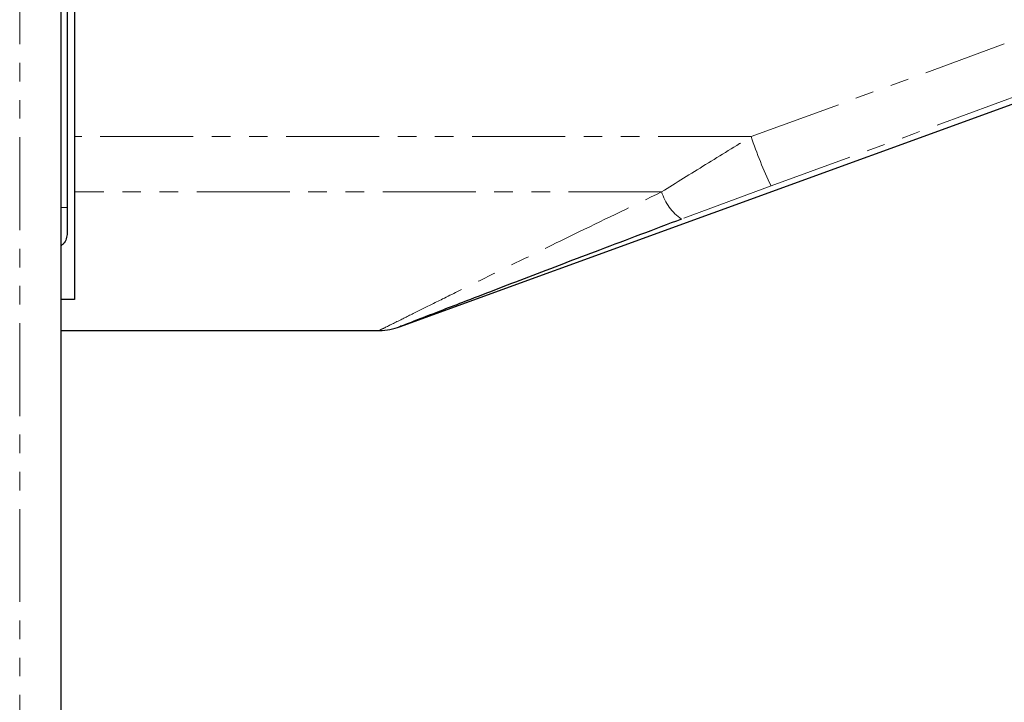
# Paper-space layout 'Surface plate' of a CAD drawing. Header units: millimetres. Extents: x 168 to 9474, y 459 to 8086.
# Tile 4 of 47: x 618 to 685, y 2404 to 2451. Entities that reach past the tile are written whole.
import ezdxf

# ---------------------------------------------------------------- set-up
doc = ezdxf.new("R2010")
doc.units = ezdxf.units.MM
doc.linetypes.add('PHANTOM', pattern=[12.7, 6.35, -1.27, 1.27, -1.27, 1.27, -1.27])

psp = doc.layouts.new('Surface plate')

# ---------------------------------------------------------------- linework, layer by layer
at = {"color": 8, "linetype": 'PHANTOM', "lineweight": 18}
for p, q in [((617.835, 3509.322), (617.835, 635.322)), ((620.655, 635.322), (620.655, 2744.151)), ((667.789, 2442.563), (685.085, 2448.895)), ((667.789, 2442.563), (621.579, 2442.563)), ((669.155, 2439.195), (663.045, 2436.93)), ((661.679, 2438.79), (621.579, 2438.79)), ((620.66, 2437.729), (621.079, 2437.729))]:
    psp.add_line(p, q, dxfattribs=at)
at = {"color": 7, "linetype": 'Continuous', "lineweight": 25}
for p, q in [((620.66, 635.322), (620.66, 2744.148)), ((621.079, 2743.813), (621.079, 2437.729)), ((621.579, 2466.765), (621.579, 2442.563)), ((643.772, 2429.565), (687.629, 2445.528)), ((621.579, 2442.563), (621.579, 2438.79)), ((621.579, 2438.79), (621.579, 2431.446)), ((621.079, 2437.729), (621.079, 2435.982)), ((621.579, 2431.446), (620.66, 2431.446)), ((620.66, 2429.313), (642.403, 2429.313))]:
    psp.add_line(p, q, dxfattribs=at)
at = {"color": 8, "linetype": 'PHANTOM', "lineweight": 18, "flags": 128}
psp.add_lwpolyline([(686.451, 2445.528), (678.943, 2442.778), (669.155, 2439.195)], dxfattribs=at)
at = {"color": 8, "linetype": 'PHANTOM', "lineweight": 18}
for centre, radius, start, end in [((696.584, 2452.28), 30.39, 198.64709, 205.50354), ((664.948, 2439.76), 3.41, 196.5285, 236.07894)]:
    psp.add_arc(centre, radius, start, end, dxfattribs=at)
at = {"color": 7, "linetype": 'Continuous', "lineweight": 25}
psp.add_arc((642.373, 2433.313), 4, 270.45475, 291.22321, dxfattribs=at)
at = {"color": 8, "linetype": 'PHANTOM', "lineweight": 18}
for points, knots in [([(661.679, 2438.79), (662.674, 2439.41), (664.678, 2440.659), (666.747, 2441.925), (667.789, 2442.563)], [0, 0, 0, 0, 0.496617, 1, 1, 1, 1]), ([(642.404, 2429.328), (642.394, 2429.323), (642.305, 2429.279), (642.718, 2429.485), (643.681, 2429.965), (645.132, 2430.688), (646.801, 2431.516), (648.801, 2432.506), (651.886, 2434.025), (656.163, 2436.121), (659.796, 2437.879), (661.679, 2438.79)], [0, 0, 0, 0, 0.0099401, 0.0884988, 0.1911575, 0.272727, 0.3562671, 0.457925, 0.5608293, 0.772365, 1, 1, 1, 1])]:
    psp.add_open_spline(points, degree=3, knots=knots, dxfattribs=at)
at = {"color": 7, "linetype": 'Continuous', "lineweight": 25}
for points, knots in [([(663.045, 2436.93), (661.167, 2436.223), (657.613, 2434.885), (652.55, 2432.954), (648.917, 2431.558), (646.527, 2430.635), (645.106, 2430.084), (644.016, 2429.661), (643.826, 2429.587), (643.746, 2429.556)], [0, 0, 0, 0, 0.242161, 0.458268, 0.673438, 0.754304, 0.83496, 0.929923, 1, 1, 1, 1]), ([(621.079, 2435.982), (621.066, 2435.849), (621.04, 2435.583), (620.878, 2435.269), (620.714, 2435.15), (620.66, 2435.111)], [0, 0, 0, 0, 0.399199, 0.800006, 1, 1, 1, 1])]:
    psp.add_open_spline(points, degree=3, knots=knots, dxfattribs=at)

doc.saveas('drawing.dxf')
